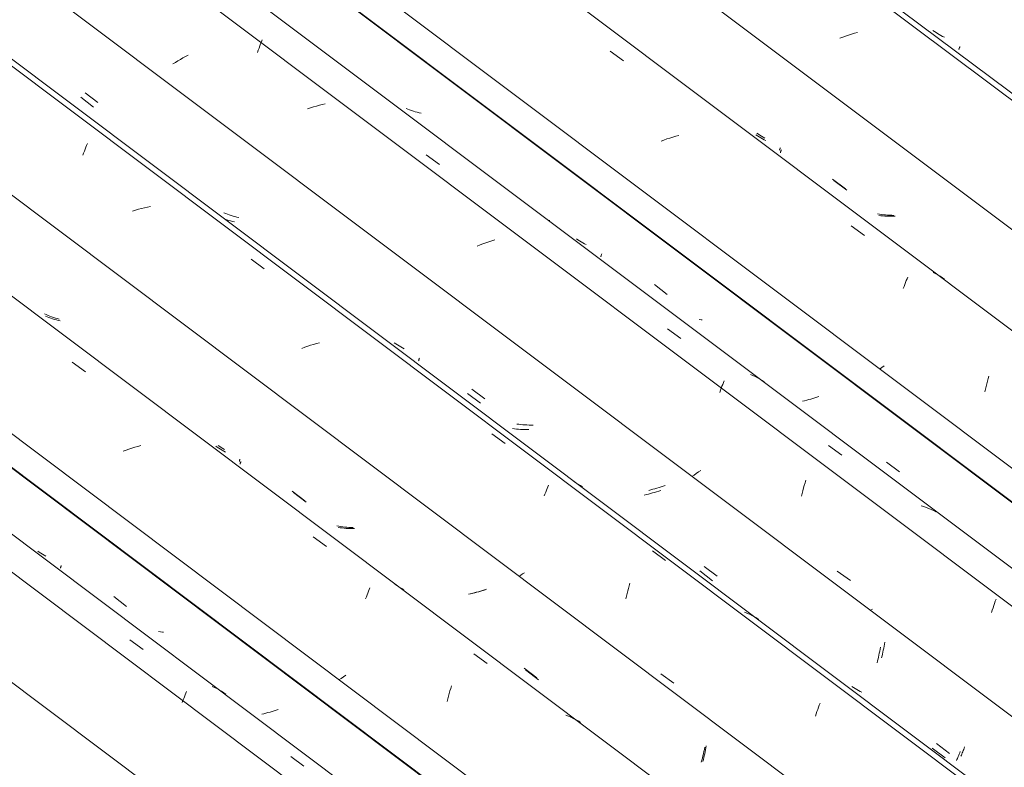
# Model space of a CAD drawing. Header units: millimetres. Extents: x 6528 to 21779, y 617 to 11154.
# Tile 91 of 106: x 16921 to 17635, y 5830 to 6372. Entities that reach past the tile are written whole.
import ezdxf

# ---------------------------------------------------------------- set-up
doc = ezdxf.new("R2010")
doc.units = ezdxf.units.MM
doc.layers.add('A-GLAZ-CWMG', color=7, linetype='Continuous', lineweight=5)

# ---------------------------------------------------------------- blocks, each defined once
blk = doc.blocks.new('FP_74-ISO_02')
at = {"layer": 'A-GLAZ-CWMG'}
blk.add_line((17686.87, 5392.8), (13328.06, 8664.33), dxfattribs=at)
blk = doc.blocks.new('FP_75-ISO_02')
at = {"layer": 'A-GLAZ-CWMG', "color": 9, "true_color": 0xc0c0c0}
for p, q in [((17098.12, 5869.22), (17096.6, 5868.88)), ((17099.63, 5869.58), (17098.12, 5869.22)), ((17101.14, 5869.97), (17099.63, 5869.58)), ((17102.64, 5870.38), (17101.14, 5869.97)), ((17104.13, 5870.81), (17102.64, 5870.38)), ((17105.61, 5871.26), (17104.13, 5870.81)), ((17107.08, 5871.73), (17105.61, 5871.26)), ((17108.55, 5872.21), (17107.08, 5871.73))]:
    blk.add_line(p, q, dxfattribs=at)
blk = doc.blocks.new('Rectangular Mullion - Telha Fibrocimento - Ondulada-1908998-ISO_02')
at = {"layer": 'A-GLAZ-CWMG'}
for p, q in [((17749.22, 5421.66), (13328.06, 8739.99)), ((17747.01, 5422.93), (13328.06, 8739.59))]:
    blk.add_line(p, q, dxfattribs=at)
for name in ['FP_74-ISO_02', 'FP_75-ISO_02']:
    blk.add_blockref(name, (0, 0), dxfattribs=at)
blk = doc.blocks.new('FP_88-ISO_02')
at = {"layer": 'A-GLAZ-CWMG'}
blk.add_line((17705.32, 5406.44), (13328.06, 8691.81), dxfattribs=at)
at = {"layer": 'A-GLAZ-CWMG', "color": 9, "true_color": 0xc0c0c0}
for p, q in [((17001, 5922.6), (17010.62, 5915.64)), ((17062.48, 5888.21), (17060.75, 5889.02)), ((17064.18, 5887.35), (17062.48, 5888.21)), ((17040.06, 5880.12), (17040.59, 5881.5)), ((17040.59, 5881.5), (17041.12, 5882.83)), ((17041.12, 5882.83), (17041.64, 5884.11)), ((17041.64, 5884.11), (17042.14, 5885.35)), ((17065.84, 5886.43), (17064.18, 5887.35)), ((17067.47, 5885.47), (17065.84, 5886.43)), ((17069.07, 5884.44), (17067.47, 5885.47)), ((17070.63, 5883.37), (17069.07, 5884.44)), ((17038.98, 5877.24), (17039.52, 5878.7)), ((17039.52, 5878.7), (17040.06, 5880.12)), ((17117.63, 5838.12), (17127.25, 5831.13))]:
    blk.add_line(p, q, dxfattribs=at)
blk = doc.blocks.new('FP_89-ISO_02')
at = {"layer": 'A-GLAZ-CWMG', "color": 9, "true_color": 0xc0c0c0}
for p, q in [((16935.42, 5986.24), (16934.29, 5987.03)), ((16936.58, 5985.49), (16935.42, 5986.24)), ((16937.76, 5984.77), (16936.58, 5985.49)), ((16938.96, 5984.08), (16937.76, 5984.77)), ((16940.19, 5983.43), (16938.96, 5984.08)), ((16950.8, 5974.78), (16950.82, 5974.93)), ((16950.81, 5974.67), (16950.8, 5974.78)), ((16950.82, 5974.93), (16950.85, 5975.11)), ((16950.85, 5975.11), (16950.91, 5975.32)), ((16950.91, 5975.32), (16951, 5975.58)), ((16951, 5975.58), (16951.1, 5975.87)), ((16951.1, 5975.87), (16951.23, 5976.19)), ((16951.23, 5976.19), (16951.37, 5976.55)), ((16989.33, 5954.01), (16998.58, 5946.94)), ((17023.29, 5928.51), (17021.85, 5928.73)), ((17024.74, 5928.32), (17023.29, 5928.51)), ((17025.46, 5928.25), (17024.74, 5928.32))]:
    blk.add_line(p, q, dxfattribs=at)
blk = doc.blocks.new('FP_90-ISO_02')
at = {"layer": 'A-GLAZ-CWMG'}
blk.add_line((17835.87, 5480.84), (13328.06, 8864.2), dxfattribs=at)
at = {"layer": 'A-GLAZ-CWMG', "color": 9, "true_color": 0xc0c0c0}
for p, q in [((16959.26, 6123.87), (16968.87, 6116.92)), ((16998.25, 6060.16), (16996.13, 6059.4)), ((17000.38, 6060.89), (16998.25, 6060.16)), ((17002.51, 6061.58), (17000.38, 6060.89)), ((17004.66, 6062.23), (17002.51, 6061.58)), ((17006.81, 6062.85), (17004.66, 6062.23)), ((17008.96, 6063.42), (17006.81, 6062.85)), ((17133.95, 5997.31), (17143.55, 5990.33)), ((17174.04, 5957.86), (17174.55, 5959.1)), ((17174.55, 5959.1), (17175.05, 5960.29)), ((17194.88, 5961.89), (17193.2, 5962.79)), ((17196.53, 5960.93), (17194.88, 5961.89)), ((17198.13, 5959.93), (17196.53, 5960.93)), ((17199.7, 5958.86), (17198.13, 5959.93)), ((17171.9, 5952.44), (17172.45, 5953.87)), ((17172.45, 5953.87), (17172.99, 5955.25)), ((17172.99, 5955.25), (17173.52, 5956.58)), ((17173.52, 5956.58), (17174.04, 5957.86)), ((17250.29, 5912.61), (17259.89, 5905.61)), ((17154.2, 5894.8), (17152.6, 5893.68)), ((17155.85, 5895.92), (17154.2, 5894.8)), ((17157.52, 5897.04), (17155.85, 5895.92)), ((17233.03, 5885.67), (17233.56, 5887.5)), ((17233.56, 5887.5), (17234.1, 5889.3)), ((17231.5, 5879.95), (17232, 5881.89)), ((17232, 5881.89), (17232.51, 5883.79)), ((17232.51, 5883.79), (17233.03, 5885.67)), ((17231.02, 5877.99), (17231.5, 5879.95)), ((17318.87, 5867.43), (17317.08, 5868.15)), ((17320.62, 5866.65), (17318.87, 5867.43)), ((17322.34, 5865.81), (17320.62, 5866.65)), ((17324.02, 5864.92), (17322.34, 5865.81)), ((17325.67, 5863.97), (17324.02, 5864.92)), ((17327.28, 5862.97), (17325.67, 5863.97))]:
    blk.add_line(p, q, dxfattribs=at)
blk = doc.blocks.new('FP_91-ISO_02')
at = {"layer": 'A-GLAZ-CWMG', "color": 9, "true_color": 0xc0c0c0}
for p, q in [((16941.08, 6156.68), (16939.8, 6157.24)), ((16942.38, 6156.16), (16941.08, 6156.68)), ((16943.7, 6155.67), (16942.38, 6156.16)), ((16945.04, 6155.22), (16943.7, 6155.67)), ((16946.4, 6154.8), (16945.04, 6155.22)), ((16947.77, 6154.42), (16946.4, 6154.8)), ((16949.16, 6154.07), (16947.77, 6154.42)), ((16950.56, 6153.75), (16949.16, 6154.07)), ((17064.44, 6062.28), (17063.32, 6063.09)), ((17065.58, 6061.5), (17064.44, 6062.28)), ((17066.74, 6060.76), (17065.58, 6061.5)), ((17067.93, 6060.05), (17066.74, 6060.76)), ((17069.13, 6059.37), (17067.93, 6060.05)), ((17070.37, 6058.73), (17069.13, 6059.37)), ((17081.42, 6051.51), (17081.57, 6051.88)), ((17080.96, 6050.05), (17080.98, 6050.2)), ((17080.97, 6049.93), (17080.96, 6050.05)), ((17080.98, 6050.2), (17081.03, 6050.39)), ((17081.03, 6050.39), (17081.09, 6050.62)), ((17081.09, 6050.62), (17081.18, 6050.88)), ((17081.18, 6050.88), (17081.29, 6051.18)), ((17081.29, 6051.18), (17081.42, 6051.51)), ((17119.56, 6029.41), (17128.81, 6022.34)), ((17153.52, 6003.91), (17152.08, 6004.12)), ((17154.98, 6003.73), (17153.52, 6003.91)), ((17156.45, 6003.59), (17154.98, 6003.73)), ((17157.92, 6003.48), (17156.45, 6003.59)), ((17159.41, 6003.41), (17157.92, 6003.48)), ((17160.9, 6003.36), (17159.41, 6003.41)), ((17162.4, 6003.35), (17160.9, 6003.36)), ((17163.91, 6003.37), (17162.4, 6003.35)), ((17258.03, 5959.02), (17256.57, 5958.53)), ((17259.48, 5959.53), (17258.03, 5959.02)), ((17249.13, 5956.37), (17247.62, 5956)), ((17250.63, 5956.76), (17249.13, 5956.37)), ((17252.13, 5957.17), (17250.63, 5956.76)), ((17253.62, 5957.6), (17252.13, 5957.17)), ((17255.1, 5958.06), (17253.62, 5957.6)), ((17256.57, 5958.53), (17255.1, 5958.06)), ((17287.9, 5900.89), (17297.16, 5893.83)), ((17418.48, 5844.46), (17418.72, 5845.93)), ((17417.06, 5837.39), (17417.37, 5838.77)), ((17417.37, 5838.77), (17417.67, 5840.16)), ((17417.67, 5840.16), (17417.95, 5841.58)), ((17417.95, 5841.58), (17418.22, 5843.01)), ((17418.22, 5843.01), (17418.48, 5844.46)), ((17416.42, 5834.68), (17416.74, 5836.02)), ((17416.74, 5836.02), (17417.06, 5837.39))]:
    blk.add_line(p, q, dxfattribs=at)
blk = doc.blocks.new('FP_92-ISO_02')
at = {"layer": 'A-GLAZ-CWMG'}
blk.add_line((17965.33, 5555.44), (13328.06, 9035.96), dxfattribs=at)
at = {"layer": 'A-GLAZ-CWMG', "color": 9, "true_color": 0xc0c0c0}
for p, q in [((16969.2, 6279.58), (16969.73, 6280.92)), ((16969.73, 6280.92), (16970.26, 6282.22)), ((16967, 6273.73), (16967.55, 6275.26)), ((16967.55, 6275.26), (16968.11, 6276.75)), ((16968.11, 6276.75), (16968.66, 6278.19)), ((16968.66, 6278.19), (16969.2, 6279.58)), ((17005.21, 6233.98), (17003.06, 6233.33)), ((17007.36, 6234.59), (17005.21, 6233.98)), ((17009.51, 6235.16), (17007.36, 6234.59)), ((17011.67, 6235.68), (17009.51, 6235.16)), ((17013.84, 6236.16), (17011.67, 6235.68)), ((17016, 6236.6), (17013.84, 6236.16)), ((17088.86, 6198.44), (17098.47, 6191.49)), ((17136.35, 6137.35), (17134.2, 6136.74)), ((17138.5, 6137.93), (17136.35, 6137.35)), ((17127.8, 6134.65), (17125.68, 6133.88)), ((17129.92, 6135.38), (17127.8, 6134.65)), ((17132.06, 6136.08), (17129.92, 6135.38)), ((17134.2, 6136.74), (17132.06, 6136.08)), ((17263.45, 6071.84), (17273.05, 6064.86)), ((17324.39, 6036.45), (17322.71, 6037.35)), ((17302.44, 6029.73), (17302.98, 6031.07)), ((17302.98, 6031.07), (17303.5, 6032.36)), ((17303.5, 6032.36), (17304.02, 6033.6)), ((17304.02, 6033.6), (17304.52, 6034.8)), ((17326.04, 6035.5), (17324.39, 6036.45)), ((17327.64, 6034.49), (17326.04, 6035.5)), ((17329.21, 6033.43), (17327.64, 6034.49)), ((17301.35, 6026.91), (17301.9, 6028.34)), ((17301.9, 6028.34), (17302.44, 6029.73)), ((17379.74, 5987.14), (17389.33, 5980.14)), ((17284.38, 5969.53), (17283.08, 5968.62)), ((17285.71, 5970.44), (17284.38, 5969.53)), ((17287.06, 5971.34), (17285.71, 5970.44)), ((17361.91, 5958.14), (17362.43, 5960.02)), ((17362.43, 5960.02), (17362.96, 5961.87)), ((17362.96, 5961.87), (17363.49, 5963.68)), ((17360.42, 5952.31), (17360.9, 5954.29)), ((17360.9, 5954.29), (17361.4, 5956.23)), ((17361.4, 5956.23), (17361.91, 5958.14)), ((17448.31, 5942), (17446.52, 5942.72)), ((17450.06, 5941.22), (17448.31, 5942)), ((17451.79, 5940.39), (17450.06, 5941.22)), ((17453.47, 5939.5), (17451.79, 5940.39)), ((17455.13, 5938.56), (17453.47, 5939.5)), ((17456.74, 5937.56), (17455.13, 5938.56)), ((17385.85, 5898.01), (17395.39, 5891.26)), ((17499.59, 5872.34), (17500.15, 5873.91)), ((17500.15, 5873.91), (17500.71, 5875.43)), ((17500.71, 5875.43), (17501.26, 5876.9)), ((17497.92, 5867.39), (17498.48, 5869.08)), ((17498.48, 5869.08), (17499.04, 5870.73)), ((17499.04, 5870.73), (17499.59, 5872.34))]:
    blk.add_line(p, q, dxfattribs=at)
blk = doc.blocks.new('FP_93-ISO_02')
at = {"layer": 'A-GLAZ-CWMG', "color": 9, "true_color": 0xc0c0c0}
for p, q in [((16968.59, 6319.07), (16977.84, 6311.97)), ((17070.49, 6231.58), (17069.2, 6232.13)), ((17071.79, 6231.06), (17070.49, 6231.58)), ((17073.12, 6230.58), (17071.79, 6231.06)), ((17074.46, 6230.13), (17073.12, 6230.58)), ((17075.82, 6229.72), (17074.46, 6230.13)), ((17077.19, 6229.34), (17075.82, 6229.72)), ((17078.58, 6228.99), (17077.19, 6229.34)), ((17079.99, 6228.69), (17078.58, 6228.99)), ((17193.82, 6137.14), (17192.7, 6137.94)), ((17194.97, 6136.36), (17193.82, 6137.14)), ((17196.13, 6135.63), (17194.97, 6136.36)), ((17197.32, 6134.92), (17196.13, 6135.63)), ((17198.54, 6134.25), (17197.32, 6134.92)), ((17199.77, 6133.61), (17198.54, 6134.25)), ((17210.36, 6124.91), (17210.38, 6125.07)), ((17210.36, 6124.79), (17210.36, 6124.91)), ((17210.38, 6125.07), (17210.43, 6125.27)), ((17210.43, 6125.27), (17210.5, 6125.5)), ((17210.5, 6125.5), (17210.59, 6125.77)), ((17210.59, 6125.77), (17210.7, 6126.07)), ((17210.7, 6126.07), (17210.83, 6126.41)), ((17210.83, 6126.41), (17210.99, 6126.79)), ((17249, 6104.36), (17258.26, 6097.28)), ((17282.97, 6078.86), (17281.52, 6079.06)), ((17284.42, 6078.68), (17282.97, 6078.86)), ((17285.89, 6078.55), (17284.42, 6078.68)), ((17287.37, 6078.44), (17285.89, 6078.55)), ((17288.86, 6078.37), (17287.37, 6078.44)), ((17290.35, 6078.33), (17288.86, 6078.37)), ((17291.85, 6078.32), (17290.35, 6078.33)), ((17293.36, 6078.34), (17291.85, 6078.32)), ((17378.59, 6031.37), (17377.08, 6031)), ((17380.09, 6031.76), (17378.59, 6031.37)), ((17381.59, 6032.18), (17380.09, 6031.76)), ((17383.08, 6032.61), (17381.59, 6032.18)), ((17384.56, 6033.07), (17383.08, 6032.61)), ((17386.03, 6033.54), (17384.56, 6033.07)), ((17387.49, 6034.03), (17386.03, 6033.54)), ((17388.94, 6034.54), (17387.49, 6034.03)), ((17417.35, 5975.83), (17426.61, 5968.77)), ((17547.14, 5915.19), (17547.42, 5916.61)), ((17547.42, 5916.61), (17547.69, 5918.04)), ((17547.69, 5918.04), (17547.95, 5919.49)), ((17547.95, 5919.49), (17548.19, 5920.95)), ((17545.89, 5909.7), (17546.22, 5911.04)), ((17546.22, 5911.04), (17546.53, 5912.41)), ((17546.53, 5912.41), (17546.84, 5913.79)), ((17546.84, 5913.79), (17547.14, 5915.19)), ((17525.53, 5888.21), (17524.39, 5889)), ((17526.68, 5887.46), (17525.53, 5888.21)), ((17527.86, 5886.74), (17526.68, 5887.46)), ((17529.07, 5886.05), (17527.86, 5886.74)), ((17530.29, 5885.4), (17529.07, 5886.05)), ((17531.54, 5884.78), (17530.29, 5885.4)), ((17585.78, 5847.53), (17595.05, 5840.48)), ((17605.73, 5844.27), (17606.09, 5845.22)), ((17603.42, 5838.52), (17603.72, 5839.24)), ((17603.72, 5839.24), (17604.04, 5839.99)), ((17604.04, 5839.99), (17604.36, 5840.78)), ((17604.36, 5840.78), (17604.69, 5841.6)), ((17604.69, 5841.6), (17605.03, 5842.46)), ((17605.03, 5842.46), (17605.38, 5843.35)), ((17605.38, 5843.35), (17605.73, 5844.27))]:
    blk.add_line(p, q, dxfattribs=at)
blk = doc.blocks.new('FP_94-ISO_02')
at = {"layer": 'A-GLAZ-CWMG'}
blk.add_line((18077.9, 5618.56), (13328.06, 9183.58), dxfattribs=at)
blk = doc.blocks.new('FP_95-ISO_02')
at = {"layer": 'A-GLAZ-CWMG', "color": 9, "true_color": 0xc0c0c0}
for p, q in [((17490.08, 6095.9), (17488.57, 6095.53)), ((17491.59, 6096.29), (17490.08, 6095.9)), ((17493.08, 6096.7), (17491.59, 6096.29)), ((17494.58, 6097.13), (17493.08, 6096.7)), ((17496.06, 6097.58), (17494.58, 6097.13)), ((17497.53, 6098.05), (17496.06, 6097.58)), ((17498.99, 6098.55), (17497.53, 6098.05)), ((17500.44, 6099.05), (17498.99, 6098.55))]:
    blk.add_line(p, q, dxfattribs=at)
blk = doc.blocks.new('Rectangular Mullion - Telha Fibrocimento - Ondulada-V79-ISO_02')
at = {"layer": 'A-GLAZ-CWMG'}
for p, q in [((18140.25, 5647.42), (13356.35, 9238.01)), ((18138.04, 5648.69), (13356.35, 9237.62)), ((17896.57, 5508.37), (13328.06, 8937.28)), ((17766.52, 5433.1), (13328.06, 8764.41)), ((17632.03, 5354.04), (13328.06, 8584.4))]:
    blk.add_line(p, q, dxfattribs=at)
for name in ['FP_92-ISO_02', 'FP_94-ISO_02', 'FP_95-ISO_02', 'FP_90-ISO_02', 'FP_93-ISO_02', 'FP_88-ISO_02', 'FP_91-ISO_02', 'FP_89-ISO_02']:
    blk.add_blockref(name, (0, 0), dxfattribs=at)
blk = doc.blocks.new('FP_103-ISO_02')
at = {"layer": 'A-GLAZ-CWMG'}
blk.add_line((17837.96, 5479.25), (13328.06, 8864.18), dxfattribs=at)
at = {"layer": 'A-GLAZ-CWMG', "color": 9, "true_color": 0xc0c0c0}
for p, q in [((17326.33, 5863.74), (17324.95, 5864.62)), ((17327.67, 5862.82), (17326.33, 5863.74))]:
    blk.add_line(p, q, dxfattribs=at)
blk = doc.blocks.new('FP_104-ISO_02')
at = {"layer": 'A-GLAZ-CWMG', "color": 9, "true_color": 0xc0c0c0}
for p, q in [((16940.47, 6158.34), (16939.21, 6158.95)), ((16941.75, 6157.77), (16940.47, 6158.34)), ((16943.05, 6157.24), (16941.75, 6157.77)), ((16944.37, 6156.73), (16943.05, 6157.24)), ((16945.7, 6156.27), (16944.37, 6156.73)), ((16947.05, 6155.83), (16945.7, 6156.27)), ((16948.42, 6155.43), (16947.05, 6155.83)), ((16949.8, 6155.06), (16948.42, 6155.43)), ((17066.18, 6062.71), (17065.04, 6063.5)), ((17067.34, 6061.95), (17066.18, 6062.71)), ((17068.52, 6061.23), (17067.34, 6061.95)), ((17069.72, 6060.54), (17068.52, 6061.23)), ((17080.39, 6052.16), (17080.42, 6052.34)), ((17080.4, 6052.03), (17080.39, 6052.16)), ((17080.43, 6051.94), (17080.4, 6052.03)), ((17080.42, 6052.34), (17080.48, 6052.56)), ((17080.48, 6052.56), (17080.57, 6052.83)), ((17080.57, 6052.83), (17080.68, 6053.14)), ((17080.68, 6053.14), (17080.82, 6053.49)), ((17118.59, 6030.51), (17127.84, 6023.44)), ((17152.53, 6005), (17151.1, 6005.28)), ((17153.96, 6004.76), (17152.53, 6005)), ((17155.41, 6004.55), (17153.96, 6004.76)), ((17156.87, 6004.38), (17155.41, 6004.55)), ((17158.34, 6004.23), (17156.87, 6004.38)), ((17159.82, 6004.12), (17158.34, 6004.23)), ((17161.31, 6004.04), (17159.82, 6004.12)), ((17162.8, 6004), (17161.31, 6004.04)), ((17258.52, 5958.89), (17257.04, 5958.43)), ((17247.99, 5956.12), (17246.46, 5955.81)), ((17249.51, 5956.45), (17247.99, 5956.12)), ((17251.03, 5956.8), (17249.51, 5956.45)), ((17252.54, 5957.17), (17251.03, 5956.8)), ((17254.04, 5957.57), (17252.54, 5957.17)), ((17255.54, 5957.99), (17254.04, 5957.57)), ((17257.04, 5958.43), (17255.54, 5957.99)), ((17286.83, 5902.13), (17296.09, 5895.08)), ((17417.44, 5843.32), (17417.77, 5844.94)), ((17415.96, 5837.08), (17416.35, 5838.61)), ((17416.35, 5838.61), (17416.72, 5840.15)), ((17416.72, 5840.15), (17417.09, 5841.72)), ((17417.09, 5841.72), (17417.44, 5843.32)), ((17415.16, 5834.13), (17415.56, 5835.59)), ((17415.56, 5835.59), (17415.96, 5837.08))]:
    blk.add_line(p, q, dxfattribs=at)
blk = doc.blocks.new('FP_105-ISO_02')
at = {"layer": 'A-GLAZ-CWMG'}
blk.add_line((17962.34, 5552.54), (13328.06, 9030.83), dxfattribs=at)
blk = doc.blocks.new('FP_106-ISO_02')
at = {"layer": 'A-GLAZ-CWMG', "color": 9, "true_color": 0xc0c0c0}
for p, q in [((16965.45, 6315.8), (16974.7, 6308.7)), ((17071.34, 6226.97), (17070, 6227.43)), ((17072.69, 6226.55), (17071.34, 6226.97)), ((17074.06, 6226.16), (17072.69, 6226.55)), ((17075.45, 6225.8), (17074.06, 6226.16)), ((17076.85, 6225.48), (17075.45, 6225.8)), ((17245.82, 6101.12), (17255.08, 6094.04)), ((17279.79, 6075.61), (17278.34, 6075.83)), ((17281.24, 6075.43), (17279.79, 6075.61)), ((17282.7, 6075.28), (17281.24, 6075.43)), ((17284.18, 6075.16), (17282.7, 6075.28)), ((17285.66, 6075.08), (17284.18, 6075.16)), ((17287.16, 6075.02), (17285.66, 6075.08)), ((17288.66, 6075), (17287.16, 6075.02)), ((17290.16, 6075.01), (17288.66, 6075)), ((17384.32, 6030.49), (17382.85, 6030.01)), ((17385.78, 6030.99), (17384.32, 6030.49)), ((17375.39, 6027.89), (17373.88, 6027.53)), ((17376.9, 6028.27), (17375.39, 6027.89)), ((17378.4, 6028.67), (17376.9, 6028.27)), ((17379.89, 6029.1), (17378.4, 6028.67)), ((17381.38, 6029.54), (17379.89, 6029.1)), ((17382.85, 6030.01), (17381.38, 6029.54)), ((17414.15, 5972.61), (17423.41, 5965.55)), ((17544.78, 5915.88), (17545.04, 5917.34)), ((17543, 5907.49), (17543.33, 5908.85)), ((17543.33, 5908.85), (17543.64, 5910.22)), ((17543.64, 5910.22), (17543.95, 5911.61)), ((17543.95, 5911.61), (17544.24, 5913.02)), ((17544.24, 5913.02), (17544.52, 5914.44)), ((17544.52, 5914.44), (17544.78, 5915.88)), ((17542.67, 5906.16), (17543, 5907.49)), ((17582.57, 5844.34), (17591.84, 5837.29)), ((17600.79, 5836.7), (17601.11, 5837.48)), ((17601.11, 5837.48), (17601.44, 5838.28)), ((17601.44, 5838.28), (17601.78, 5839.12)), ((17601.78, 5839.12), (17602.12, 5840)), ((17602.12, 5840), (17602.48, 5840.91)), ((17602.48, 5840.91), (17602.83, 5841.85)), ((17600.18, 5835.26), (17600.48, 5835.96)), ((17600.48, 5835.96), (17600.79, 5836.7))]:
    blk.add_line(p, q, dxfattribs=at)
blk = doc.blocks.new('FP_107-ISO_02')
at = {"layer": 'A-GLAZ-CWMG'}
blk.add_line((18096.35, 5632.2), (13346.83, 9196.97), dxfattribs=at)
at = {"layer": 'A-GLAZ-CWMG', "color": 9, "true_color": 0xc0c0c0}
for p, q in [((17094.14, 6349.81), (17094.7, 6351.39)), ((17094.7, 6351.39), (17095.25, 6352.93)), ((17095.25, 6352.93), (17095.8, 6354.42)), ((17095.8, 6354.42), (17096.34, 6355.87)), ((17096.34, 6355.87), (17096.88, 6357.28)), ((17039.55, 6344.29), (17037.67, 6343.22)), ((17041.44, 6345.33), (17039.55, 6344.29)), ((17043.37, 6346.37), (17041.44, 6345.33)), ((17093.59, 6348.2), (17094.14, 6349.81)), ((17034.02, 6341.05), (17032.23, 6339.95)), ((17035.83, 6342.14), (17034.02, 6341.05)), ((17037.67, 6343.22), (17035.83, 6342.14)), ((17134.07, 6308.78), (17131.94, 6308.1)), ((17136.22, 6309.43), (17134.07, 6308.78)), ((17138.37, 6310.03), (17136.22, 6309.43)), ((17140.52, 6310.6), (17138.37, 6310.03)), ((17142.68, 6311.12), (17140.52, 6310.6)), ((17131.94, 6308.1), (17129.81, 6307.38)), ((17215.77, 6273.98), (17225.4, 6267.06)), ((17305.12, 6226.57), (17305.08, 6226.67)), ((17305.13, 6226.43), (17305.12, 6226.57)), ((17254.82, 6208.81), (17252.72, 6207.99)), ((17256.92, 6209.6), (17254.82, 6208.81)), ((17259.04, 6210.35), (17256.92, 6209.6)), ((17261.17, 6211.06), (17259.04, 6210.35)), ((17263.31, 6211.75), (17261.17, 6211.06)), ((17265.45, 6212.39), (17263.31, 6211.75)), ((17390.77, 6147.89), (17400.39, 6140.94)), ((17430.75, 6107.78), (17431.28, 6109.12)), ((17431.28, 6109.12), (17431.8, 6110.4)), ((17452.56, 6114.18), (17450.79, 6114.93)), ((17454.29, 6113.37), (17452.56, 6114.18)), ((17455.99, 6112.51), (17454.29, 6113.37)), ((17457.66, 6111.59), (17455.99, 6112.51)), ((17459.29, 6110.63), (17457.66, 6111.59)), ((17460.89, 6109.61), (17459.29, 6110.63)), ((17428.57, 6102), (17429.12, 6103.51)), ((17429.12, 6103.51), (17429.67, 6104.98)), ((17429.67, 6104.98), (17430.21, 6106.4)), ((17430.21, 6106.4), (17430.75, 6107.78)), ((17507.34, 6063.49), (17516.95, 6056.52)), ((17414.8, 6045.47), (17413.14, 6044.34)), ((17409.92, 6042.06), (17408.36, 6040.93)), ((17411.51, 6043.2), (17409.92, 6042.06)), ((17413.14, 6044.34), (17411.51, 6043.2)), ((17490.38, 6036.52), (17490.9, 6038.37)), ((17488.4, 6028.79), (17488.87, 6030.77)), ((17488.87, 6030.77), (17489.36, 6032.71)), ((17489.36, 6032.71), (17489.86, 6034.63)), ((17489.86, 6034.63), (17490.38, 6036.52)), ((17487.94, 6026.79), (17488.4, 6028.79)), ((17576.41, 6019.26), (17574.55, 6019.86)), ((17578.23, 6018.62), (17576.41, 6019.26)), ((17580.03, 6017.92), (17578.23, 6018.62)), ((17581.8, 6017.17), (17580.03, 6017.92)), ((17583.53, 6016.36), (17581.8, 6017.17)), ((17585.24, 6015.5), (17583.53, 6016.36)), ((17513.71, 5972.36), (17523.26, 5965.64)), ((17628.31, 5950.71), (17628.86, 5952.25)), ((17539.2, 5945.05), (17537.63, 5943.9)), ((17626.1, 5944.14), (17626.65, 5945.84)), ((17626.65, 5945.84), (17627.2, 5947.5)), ((17627.2, 5947.5), (17627.75, 5949.12)), ((17627.75, 5949.12), (17628.31, 5950.71)), ((17625.55, 5942.4), (17626.1, 5944.14))]:
    blk.add_line(p, q, dxfattribs=at)
blk = doc.blocks.new('FP_108-ISO_02')
at = {"layer": 'A-GLAZ-CWMG', "color": 9, "true_color": 0xc0c0c0}
for p, q in [((17202.52, 6307.07), (17201.23, 6307.6)), ((17203.84, 6306.57), (17202.52, 6307.07)), ((17205.17, 6306.11), (17203.84, 6306.57)), ((17206.52, 6305.68), (17205.17, 6306.11)), ((17207.89, 6305.29), (17206.52, 6305.68)), ((17209.27, 6304.93), (17207.89, 6305.29)), ((17210.67, 6304.6), (17209.27, 6304.93)), ((17212.08, 6304.31), (17210.67, 6304.6)), ((17325.81, 6212.48), (17324.68, 6213.27)), ((17326.96, 6211.73), (17325.81, 6212.48)), ((17328.14, 6211.01), (17326.96, 6211.73)), ((17329.35, 6210.32), (17328.14, 6211.01)), ((17330.57, 6209.67), (17329.35, 6210.32)), ((17331.82, 6209.05), (17330.57, 6209.67)), ((17342.64, 6201.23), (17342.77, 6201.55)), ((17342.77, 6201.55), (17342.91, 6201.91)), ((17342.91, 6201.91), (17343.07, 6202.31)), ((17342.36, 6200.14), (17342.37, 6200.29)), ((17342.37, 6200.29), (17342.4, 6200.47)), ((17342.4, 6200.47), (17342.46, 6200.69)), ((17342.46, 6200.69), (17342.54, 6200.94)), ((17342.54, 6200.94), (17342.64, 6201.23)), ((17381.17, 6180.07), (17390.43, 6172.99)), ((17415.15, 6154.57), (17413.69, 6154.75)), ((17415.84, 6154.5), (17415.15, 6154.57)), ((17549.55, 6051.49), (17558.81, 6044.43))]:
    blk.add_line(p, q, dxfattribs=at)
blk = doc.blocks.new('FP_109-ISO_02')
at = {"layer": 'A-GLAZ-CWMG'}
blk.add_line((18226.9, 5706.6), (11838.19, 10501.68), dxfattribs=at)
at = {"layer": 'A-GLAZ-CWMG', "color": 9, "true_color": 0xc0c0c0}
for p, q in [((17349.25, 6349.16), (17358.86, 6342.22)), ((17396.66, 6287.58), (17394.51, 6286.93)), ((17398.81, 6288.18), (17396.66, 6287.58)), ((17388.13, 6284.77), (17386.02, 6283.98)), ((17390.25, 6285.53), (17388.13, 6284.77)), ((17392.37, 6286.25), (17390.25, 6285.53)), ((17394.51, 6286.93), (17392.37, 6286.25)), ((17523.83, 6222.69), (17533.42, 6215.72)), ((17585.08, 6187.93), (17583.36, 6188.77)), ((17586.76, 6187.02), (17585.08, 6187.93)), ((17562.15, 6178.78), (17562.7, 6180.21)), ((17562.7, 6180.21), (17563.24, 6181.59)), ((17563.24, 6181.59), (17563.77, 6182.92)), ((17563.77, 6182.92), (17564.3, 6184.2)), ((17564.3, 6184.2), (17564.81, 6185.44)), ((17588.4, 6186.07), (17586.76, 6187.02)), ((17590.01, 6185.06), (17588.4, 6186.07)), ((17591.58, 6183.99), (17590.01, 6185.06)), ((17561.6, 6177.31), (17562.15, 6178.78)), ((17545.98, 6120.01), (17544.37, 6118.89)), ((17547.63, 6121.14), (17545.98, 6120.01)), ((17622.16, 6108.16), (17622.67, 6110.07)), ((17622.67, 6110.07), (17623.19, 6111.94)), ((17623.19, 6111.94), (17623.72, 6113.78)), ((17620.7, 6102.26), (17621.17, 6104.26)), ((17621.17, 6104.26), (17621.66, 6106.23)), ((17621.66, 6106.23), (17622.16, 6108.16))]:
    blk.add_line(p, q, dxfattribs=at)
blk = doc.blocks.new('FP_110-ISO_02')
at = {"layer": 'A-GLAZ-CWMG', "color": 9, "true_color": 0xc0c0c0}
for p, q in [((17455.94, 6287.76), (17454.8, 6288.54)), ((17457.1, 6287.01), (17455.94, 6287.76)), ((17458.29, 6286.29), (17457.1, 6287.01)), ((17459.5, 6285.62), (17458.29, 6286.29)), ((17460.73, 6284.97), (17459.5, 6285.62)), ((17461.98, 6284.36), (17460.73, 6284.97)), ((17472.5, 6275.42), (17472.51, 6275.57)), ((17472.51, 6275.57), (17472.55, 6275.76)), ((17472.55, 6275.76), (17472.62, 6275.99)), ((17472.62, 6275.99), (17472.7, 6276.25)), ((17472.7, 6276.25), (17472.81, 6276.54)), ((17472.81, 6276.54), (17472.94, 6276.87)), ((17472.94, 6276.87), (17473.08, 6277.24)), ((17473.08, 6277.24), (17473.25, 6277.65)), ((17511.37, 6255.46), (17520.63, 6248.39)), ((17545.35, 6229.97), (17543.9, 6230.14)), ((17546.82, 6229.82), (17545.35, 6229.97)), ((17548.3, 6229.72), (17546.82, 6229.82)), ((17549.78, 6229.64), (17548.3, 6229.72)), ((17551.27, 6229.59), (17549.78, 6229.64)), ((17552.77, 6229.58), (17551.27, 6229.59)), ((17554.28, 6229.6), (17552.77, 6229.58)), ((17555.79, 6229.65), (17554.28, 6229.6))]:
    blk.add_line(p, q, dxfattribs=at)
blk = doc.blocks.new('FP_111-ISO_02')
at = {"layer": 'A-GLAZ-CWMG'}
blk.add_line((18356.36, 5781.2), (11967.65, 10576.28), dxfattribs=at)
at = {"layer": 'A-GLAZ-CWMG', "color": 9, "true_color": 0xc0c0c0}
for p, q in [((17517.72, 6359.3), (17515.62, 6358.51)), ((17519.84, 6360.06), (17517.72, 6359.3)), ((17521.97, 6360.79), (17519.84, 6360.06)), ((17524.1, 6361.47), (17521.97, 6360.79)), ((17526.25, 6362.12), (17524.1, 6361.47)), ((17528.4, 6362.73), (17526.25, 6362.12))]:
    blk.add_line(p, q, dxfattribs=at)
blk = doc.blocks.new('FP_112-ISO_02')
at = {"layer": 'A-GLAZ-CWMG', "color": 9, "true_color": 0xc0c0c0}
for p, q in [((17584.17, 6363.4), (17583.06, 6364.21)), ((17585.32, 6362.63), (17584.17, 6363.4)), ((17586.48, 6361.88), (17585.32, 6362.63)), ((17587.67, 6361.17), (17586.48, 6361.88)), ((17588.88, 6360.5), (17587.67, 6361.17)), ((17590.11, 6359.86), (17588.88, 6360.5)), ((17591.37, 6359.25), (17590.11, 6359.86)), ((17602.09, 6351.14), (17602.2, 6351.44)), ((17602.2, 6351.44), (17602.33, 6351.78)), ((17602.33, 6351.78), (17602.48, 6352.15)), ((17602.48, 6352.15), (17602.65, 6352.56)), ((17601.87, 6350.29), (17601.89, 6350.45)), ((17601.89, 6350.45), (17601.94, 6350.65)), ((17601.94, 6350.65), (17602, 6350.88)), ((17602, 6350.88), (17602.09, 6351.14))]:
    blk.add_line(p, q, dxfattribs=at)
blk = doc.blocks.new('Rectangular Mullion - Telha Fibrocimento - Ondulada-V99-ISO_02')
at = {"layer": 'A-GLAZ-CWMG'}
for p, q in [((18287.6, 5734.13), (11979.17, 10468.95)), ((18157.55, 5658.86), (11848.99, 10393.79)), ((18023.06, 5579.8), (13328.06, 9103.65))]:
    blk.add_line(p, q, dxfattribs=at)
for name in ['FP_111-ISO_02', 'FP_109-ISO_02', 'FP_112-ISO_02', 'FP_107-ISO_02', 'FP_110-ISO_02', 'FP_105-ISO_02', 'FP_108-ISO_02', 'FP_106-ISO_02', 'FP_103-ISO_02', 'FP_104-ISO_02']:
    blk.add_blockref(name, (0, 0), dxfattribs=at)
blk = doc.blocks.new('FP_122-ISO_02')
at = {"layer": 'A-GLAZ-CWMG'}
blk.add_line((18228.99, 5705.01), (11924.37, 10436.98), dxfattribs=at)
blk = doc.blocks.new('FP_123-ISO_02')
at = {"layer": 'A-GLAZ-CWMG', "color": 9, "true_color": 0xc0c0c0}
for p, q in [((17456.56, 6288.95), (17455.42, 6289.74)), ((17457.72, 6288.2), (17456.56, 6288.95)), ((17458.9, 6287.47), (17457.72, 6288.2)), ((17460.1, 6286.78), (17458.9, 6287.47)), ((17461.32, 6286.12), (17460.1, 6286.78)), ((17471.94, 6277.51), (17471.96, 6277.68)), ((17471.95, 6277.38), (17471.94, 6277.51)), ((17471.96, 6277.68), (17472.01, 6277.89)), ((17472.01, 6277.89), (17472.09, 6278.15)), ((17472.09, 6278.15), (17472.2, 6278.46)), ((17472.2, 6278.46), (17472.34, 6278.81)), ((17472.34, 6278.81), (17472.5, 6279.21)), ((17510.41, 6256.51), (17519.66, 6249.44)), ((17544.36, 6231.01), (17542.92, 6231.25)), ((17545.81, 6230.8), (17544.36, 6231.01)), ((17547.27, 6230.62), (17545.81, 6230.8)), ((17548.74, 6230.48), (17547.27, 6230.62)), ((17550.22, 6230.37), (17548.74, 6230.48)), ((17551.7, 6230.29), (17550.22, 6230.37)), ((17553.2, 6230.25), (17551.7, 6230.29)), ((17554.7, 6230.23), (17553.2, 6230.25))]:
    blk.add_line(p, q, dxfattribs=at)
blk = doc.blocks.new('FP_124-ISO_02')
at = {"layer": 'A-GLAZ-CWMG'}
blk.add_line((18353.37, 5778.31), (11964.66, 10573.39), dxfattribs=at)
blk = doc.blocks.new('Rectangular Mullion - Telha Fibrocimento - Ondulada-V118-ISO_02')
at = {"layer": 'A-GLAZ-CWMG'}
for name in ['FP_124-ISO_02', 'FP_122-ISO_02', 'FP_123-ISO_02']:
    blk.add_blockref(name, (0, 0), dxfattribs=at)

msp = doc.modelspace()

# ---------------------------------------------------------------- block references
at = {"layer": 'A-GLAZ-CWMG'}
for name in ['Rectangular Mullion - Telha Fibrocimento - Ondulada-V118-ISO_02', 'Rectangular Mullion - Telha Fibrocimento - Ondulada-V99-ISO_02', 'Rectangular Mullion - Telha Fibrocimento - Ondulada-V79-ISO_02', 'Rectangular Mullion - Telha Fibrocimento - Ondulada-1908998-ISO_02']:
    msp.add_blockref(name, (0, 0), dxfattribs=at)

doc.saveas('drawing.dxf')
